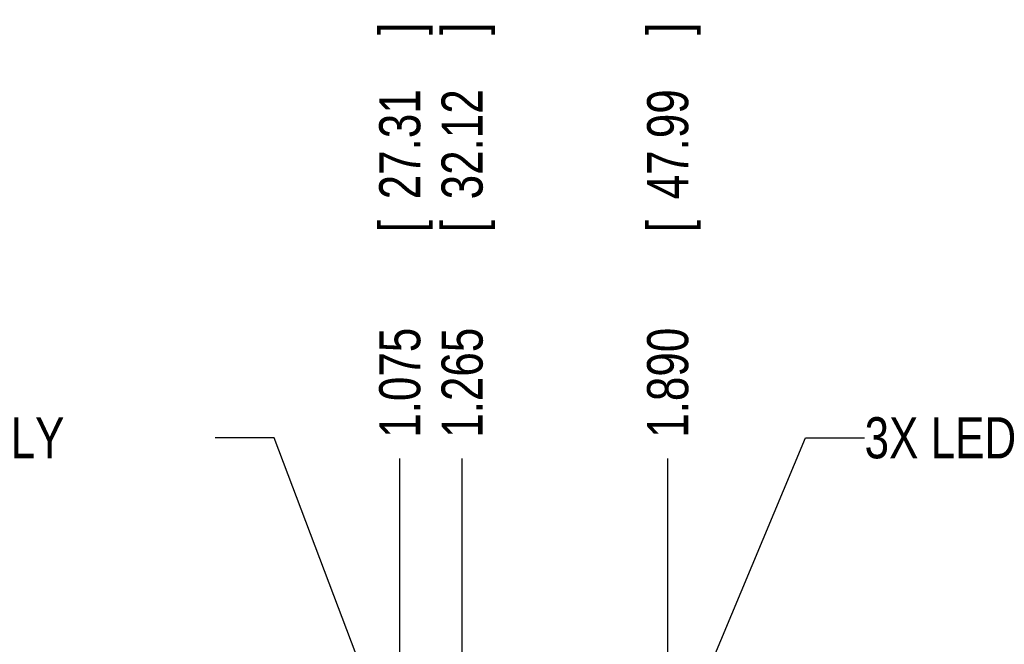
# Model space of a CAD drawing. Header units: inches. Extents: x 0 to 34, y 0 to 22.
# Tile 57 of 60: x 18.9 to 21.9, y 16 to 17.9. Entities that reach past the tile are written whole.
import ezdxf

# ---------------------------------------------------------------- set-up
doc = ezdxf.new("R2010")
doc.units = ezdxf.units.IN
doc.header["$LTSCALE"] = 1.87
doc.header["$MEASUREMENT"] = 0
doc.layers.get('0').update_dxf_attribs({"linetype": 'CONTINUOUS'})
doc.layers.add('DETAIL', color=7, linetype='CONTINUOUS')
doc.layers.add('DIMENSIONS', color=7, linetype='CONTINUOUS')
doc.styles.get("Standard").update_dxf_attribs({"font": 'txt', "width": 0.8})
doc.dimstyles.new('DIMSTYLE_1', dxfattribs={"dimtxt": 0.125, "dimasz": 0.18, "dimexe": 0.18, "dimexo": 0.0625, "dimgap": 0.09, "dimtad": 0, "dimtih": 1, "dimtoh": 1, "dimdec": 3, "dimzin": 4, "dimdsep": 46, "dimtxsty": 'STANDARD', "dimblk": '_FILLED', "dimblk1": '_FILLED', "dimblk2": '_FILLED', "dimcen": 0.09, "dimadec": 0, "dimazin": 0, "dimtp": 0.001, "dimtm": 0.001, "dimtfac": 1, "dimtdec": 3, "dimtofl": 0, "dimtmove": 0, "dimatfit": 3, "dimldrblk": '_FILLED', "dimfxl": 1, "dimtolj": 1, "dimtzin": 4, "dimarcsym": 0})

# ---------------------------------------------------------------- blocks, each defined once
blk = doc.blocks.new('*D5')
at = {"layer": 'DIMENSIONS', "color": 2, "linetype": 'CONTINUOUS'}
blk.add_line((20.0839, 15.8751), (20.0839, 16.5721), dxfattribs=at)
at = {"layer": 'DIMENSIONS', "color": 2, "linetype": 'CONTINUOUS', "width": 0.8}
for s, p in [(']', (20.1464, 17.8596)), ('27.31', (20.1464, 17.3596)), ('[', (20.1464, 17.2596)), ('1.075', (20.1464, 16.6346))]:
    blk.add_text(s, height=0.125, rotation=90, dxfattribs=at).set_placement(p)
blk = doc.blocks.new('_FILLED')
at = {"color": 0, "linetype": 'BYBLOCK'}
blk.add_solid([(0, 0), (-1, 0.174), (-1, -0.174)], dxfattribs=at)
blk = doc.blocks.new('*D6')
at = {"layer": 'DIMENSIONS', "color": 2, "linetype": 'CONTINUOUS'}
blk.add_line((20.2734, 15.8691), (20.2734, 16.5721), dxfattribs=at)
at = {"layer": 'DIMENSIONS', "color": 2, "linetype": 'CONTINUOUS', "width": 0.8}
for s, p in [(']', (20.3359, 17.8596)), ('32.12', (20.3359, 17.3596)), ('[', (20.3359, 17.2596)), ('1.265', (20.3359, 16.6346))]:
    blk.add_text(s, height=0.125, rotation=90, dxfattribs=at).set_placement(p)
blk = doc.blocks.new('*D7')
at = {"layer": 'DIMENSIONS', "color": 2, "linetype": 'CONTINUOUS'}
blk.add_line((20.8984, 15.8691), (20.8984, 16.5721), dxfattribs=at)
at = {"layer": 'DIMENSIONS', "color": 2, "linetype": 'CONTINUOUS', "width": 0.8}
for s, p in [(']', (20.9609, 17.8596)), ('47.99', (20.9609, 17.3596)), ('[', (20.9609, 17.2596)), ('1.890', (20.9609, 16.6346))]:
    blk.add_text(s, height=0.125, rotation=90, dxfattribs=at).set_placement(p)

msp = doc.modelspace()

# ---------------------------------------------------------------- linework, layer by layer
at = {"layer": 'DETAIL', "color": 2, "linetype": 'CONTINUOUS'}
for p, q in [((19.7025, 16.6346), (19.5225, 16.6346)), ((20.0718, 15.6599), (19.7025, 16.6346)), ((20.9105, 15.6599), (21.317, 16.6346)), ((21.317, 16.6346), (21.497, 16.6346))]:
    msp.add_line(p, q, dxfattribs=at)

# ---------------------------------------------------------------- texts
at = {"layer": 'DETAIL', "color": 2, "linetype": 'CONTINUOUS', "width": 0.8}
for s, p in [('8476 AND 8476S ONLY', (17.6225, 16.5721)), ('3X LED', (21.497, 16.5721))]:
    msp.add_text(s, height=0.125, dxfattribs=at).set_placement(p)

# ---------------------------------------------------------------- dimensions: what is measured, and where the dimension line sits
at = {"layer": 'DIMENSIONS', "color": 2, "linetype": 'CONTINUOUS'}
for feature_location, offset, origin, picture, middle in [((20.0839, 15.8751), (0, 0.697), (19.0089, 15.8126), '*D5', (20.0839, 17.2971)), ((20.2734236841, 15.8691374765), (0, 0.703), (19.0089236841, 15.8066374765), '*D6', (20.2734236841, 17.2971374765)), ((20.8984236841, 15.8691374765), (0, 0.703), (19.0089236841, 15.8066374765), '*D7', (20.8984236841, 17.2971374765))]:
    dim = msp.add_ordinate_dim(feature_location=feature_location, offset=offset, dtype=1, origin=origin, dimstyle='DIMSTYLE_1', dxfattribs=at)
    dim.commit()
    dim.dimension.update_dxf_attribs({"geometry": picture, "text_midpoint": middle})

doc.saveas('drawing.dxf')
